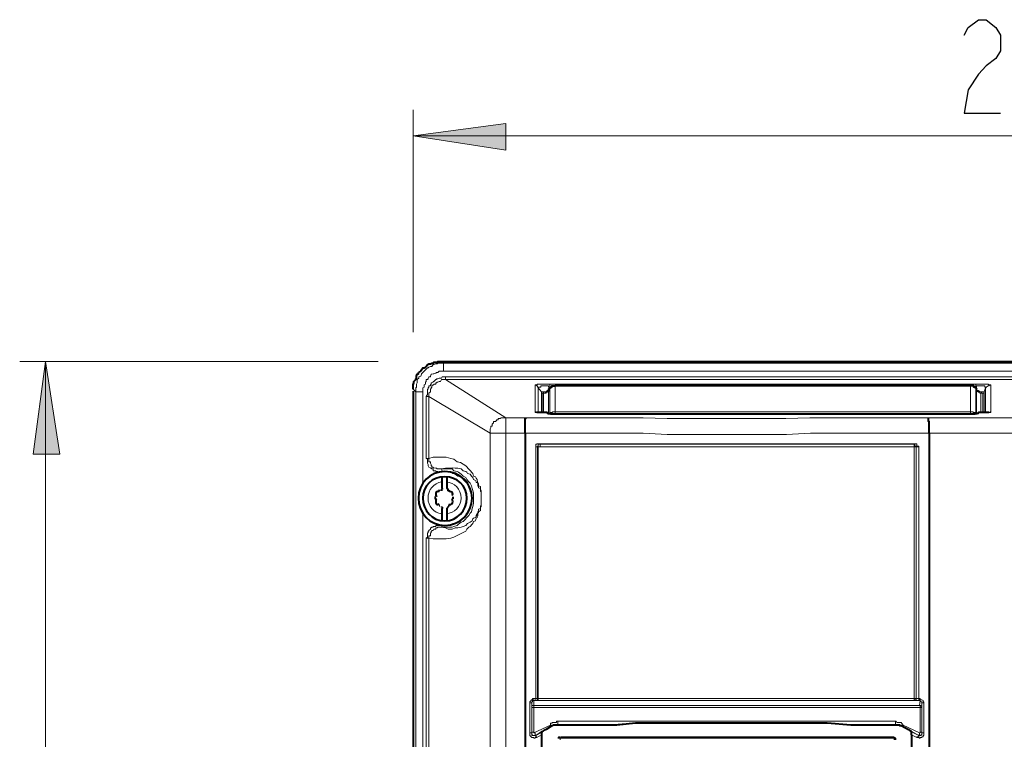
# Model space of a CAD drawing. Header units: millimetres. Extents: x 2 to 406, y 0 to 285.
# Tile 9 of 53: x 60 to 85, y 175 to 194. Entities that reach past the tile are written whole.
import ezdxf

# ---------------------------------------------------------------- set-up
doc = ezdxf.new("R2010")
doc.units = ezdxf.units.MM
doc.header["$MEASUREMENT"] = 0
doc.layers.get('0').update_dxf_attribs({"linetype": 'CONTINUOUS'})

msp = doc.modelspace()

# ---------------------------------------------------------------- hatches: boundary and pattern name
at = {"true_color": 0x000007}
for points in [[(69.544, 190.647), (71.91, 190.961), (71.91, 190.283)], [(60.163, 184.889), (60.527, 182.523), (59.848, 182.523)]]:
    msp.add_hatch(color=0, dxfattribs=at).paths.add_polyline_path(points)

# ---------------------------------------------------------------- linework, layer by layer
at = {"color": 0, "linetype": 'Continuous', "lineweight": 5, "true_color": 0x000007}
for p, q in [((70.537, 182.142), (70.272, 182.142)), ((70.388, 182.076), (70.289, 182.076)), ((70.454, 182.059), (70.388, 182.076)), ((70.521, 182.059), (70.454, 182.059)), ((70.554, 182.026), (70.521, 182.059)), ((70.587, 182.093), (70.537, 182.142)), ((70.62, 182.01), (70.554, 182.026)), ((70.669, 182.076), (70.587, 182.093)), ((70.686, 181.96), (70.62, 182.01)), ((70.703, 182.059), (70.669, 182.076)), ((70.769, 182.01), (70.703, 182.059)), ((70.818, 181.96), (70.769, 182.01)), ((70.752, 181.944), (70.686, 181.96)), ((70.802, 181.927), (70.752, 181.944)), ((70.818, 181.877), (70.802, 181.927)), ((70.885, 181.927), (70.818, 181.96)), ((70.934, 181.762), (70.818, 181.877)), ((70.967, 181.662), (70.934, 181.762)), ((71, 181.629), (70.967, 181.662)), ((71, 181.563), (71, 181.629)), ((71.033, 181.53), (71, 181.563)), ((71.033, 181.265), (71.033, 181.53)), ((71, 181.199), (71.033, 181.265)), ((70.885, 180.934), (70.901, 181)), ((70.901, 181), (70.934, 181.034)), ((70.934, 181.034), (71, 181.166)), ((71, 181.166), (71, 181.199)), ((70.454, 180.703), (70.521, 180.736)), ((70.521, 180.736), (70.554, 180.752)), ((70.554, 180.752), (70.62, 180.752)), ((70.62, 180.752), (70.686, 180.785)), ((70.686, 180.785), (70.752, 180.818)), ((70.752, 180.818), (70.802, 180.868)), ((70.802, 180.868), (70.818, 180.901)), ((70.818, 180.901), (70.885, 180.934)), ((70.272, 180.653), (70.322, 180.653)), ((70.289, 180.703), (70.454, 180.703))]:
    msp.add_line(p, q, dxfattribs=at)
at = {"color": 0, "linetype": 'Continuous', "lineweight": 40, "true_color": 0x000007}
for p, q in [((70.289, 181.629), (70.272, 181.629)), ((70.272, 181.629), (70.272, 181.58)), ((70.289, 181.646), (70.289, 181.629)), ((70.438, 181.629), (70.405, 181.646)), ((70.438, 181.58), (70.438, 181.629)), ((70.09, 181.398), (70.123, 181.398)), ((70.554, 181.398), (70.554, 181.381)), ((71.033, 181.398), (71.05, 181.398)), ((70.272, 181.182), (70.272, 181.166)), ((70.272, 181.166), (70.289, 181.166)), ((70.289, 181.166), (70.289, 181.133)), ((70.405, 181.133), (70.438, 181.166)), ((70.438, 181.166), (70.438, 181.182)), ((73.3, 175.292), (73.284, 175.292)), ((81.822, 175.292), (81.772, 175.292)), ((81.822, 175.275), (81.822, 175.292)), ((81.855, 175.275), (81.822, 175.275)), ((81.855, 175.226), (81.855, 175.275))]:
    msp.add_line(p, q, dxfattribs=at)
at = {"color": 0, "linetype": 'Continuous', "lineweight": 30, "true_color": 0x000007}
msp.add_lwpolyline([(83.609, 193.212), (83.708, 193.41), (83.973, 193.609), (84.171, 193.609), (84.419, 193.41), (84.535, 193.212), (84.535, 192.815), (84.419, 192.616), (84.171, 192.434), (83.973, 192.219), (83.708, 191.822), (83.609, 191.226), (84.535, 191.226)], dxfattribs=at)
at = {"color": 0, "linetype": 'Continuous', "lineweight": 5, "true_color": 0x000007}
for points in [[(69.544, 185.633), (69.544, 191.309)], [(69.544, 190.647), (102.422, 190.647)], [(68.651, 184.889), (59.501, 184.889)], [(60.163, 119.283), (60.163, 184.889)], [(70.322, 184.839), (70.173, 184.839), (70.157, 184.823), (70.123, 184.823), (70.074, 184.806), (70.057, 184.806), (70.024, 184.756), (69.991, 184.756), (69.941, 184.74), (69.925, 184.723), (69.908, 184.723), (69.826, 184.641), (69.792, 184.608), (69.759, 184.574), (69.759, 184.558), (69.743, 184.508), (69.693, 184.492), (69.693, 184.459), (69.644, 184.426), (69.644, 184.343), (69.627, 184.31), (69.627, 184.227), (69.61, 184.21), (69.61, 184.111)], [(70.322, 184.839), (70.289, 184.889)], [(70.322, 184.641), (70.322, 184.839)], [(101.595, 184.839), (70.322, 184.839)], [(70.322, 184.641), (70.206, 184.641), (70.173, 184.608), (70.14, 184.608), (70.123, 184.591), (70.074, 184.574), (70.057, 184.574), (70.024, 184.558), (70.008, 184.558), (69.991, 184.508), (69.991, 184.492), (69.941, 184.492), (69.925, 184.459), (69.925, 184.442), (69.908, 184.426), (69.875, 184.426), (69.875, 184.376), (69.859, 184.359), (69.859, 184.31), (69.826, 184.293), (69.826, 184.227), (69.792, 184.21), (69.792, 184.111)], [(69.875, 183.995), (69.908, 184.045), (69.908, 184.177), (69.925, 184.177), (69.925, 184.21), (69.941, 184.227), (69.941, 184.26), (69.991, 184.26), (69.991, 184.293), (70.008, 184.31), (70.008, 184.343), (70.024, 184.343), (70.057, 184.359), (70.057, 184.376), (70.074, 184.376), (70.123, 184.426), (70.14, 184.426), (70.14, 184.442), (70.173, 184.442), (70.206, 184.459), (70.272, 184.459), (70.289, 184.492), (70.372, 184.492)], [(101.595, 184.641), (70.322, 184.641)], [(70.372, 184.426), (70.372, 184.492)], [(70.372, 184.492), (101.561, 184.492)], [(69.941, 183.995), (69.941, 184.078), (69.991, 184.111), (69.991, 184.177), (70.008, 184.194), (70.008, 184.21), (70.024, 184.227), (70.024, 184.26), (70.057, 184.293), (70.074, 184.293), (70.074, 184.31), (70.123, 184.31), (70.123, 184.343), (70.14, 184.343), (70.157, 184.359), (70.173, 184.359), (70.206, 184.376), (70.239, 184.376), (70.272, 184.426), (70.372, 184.426)], [(71.91, 183.449), (70.372, 184.426)], [(70.372, 184.426), (101.561, 184.426)], [(73.002, 184.31), (72.721, 184.31), (72.705, 184.293), (72.655, 184.293)], [(72.655, 184.293), (72.655, 183.598)], [(72.738, 184.21), (72.738, 184.227), (72.721, 184.227), (72.721, 184.26), (72.705, 184.26), (72.672, 184.293), (72.655, 184.293)], [(73.036, 184.227), (73.002, 184.227), (73.002, 184.26), (72.804, 184.26), (72.804, 184.227), (72.738, 184.227), (72.738, 184.21)], [(83.907, 184.31), (73.002, 184.31)], [(73.036, 184.227), (73.036, 184.31)], [(73.168, 184.26), (73.085, 184.26), (73.085, 184.227), (73.052, 184.227), (73.052, 184.21), (73.036, 184.21)], [(73.168, 183.549), (73.168, 184.26)], [(83.774, 184.26), (73.168, 184.26)], [(83.774, 183.549), (83.774, 184.26)], [(83.774, 184.26), (83.857, 184.26), (83.857, 184.227), (83.89, 184.227), (83.89, 184.21), (83.907, 184.21)], [(83.907, 184.227), (83.907, 184.31)], [(84.287, 184.293), (84.237, 184.293), (84.221, 184.31), (83.907, 184.31)], [(84.155, 184.21), (84.155, 184.227), (84.138, 184.227), (84.138, 184.26), (83.923, 184.26), (83.923, 184.227), (83.907, 184.227)], [(84.155, 184.21), (84.171, 184.21), (84.171, 184.227), (84.221, 184.26), (84.237, 184.26), (84.271, 184.293), (84.287, 184.293)], [(84.287, 183.598), (84.287, 184.293)], [(69.61, 184.111), (69.544, 184.177)], [(69.61, 184.111), (69.61, 146.617)], [(69.792, 184.111), (69.61, 184.111)], [(69.792, 184.111), (69.792, 181.795)], [(69.875, 182.407), (69.875, 183.995)], [(69.941, 183.995), (69.875, 183.995)], [(69.941, 182.407), (69.941, 183.995)], [(71.513, 183.052), (69.941, 183.995)], [(72.738, 184.21), (72.738, 183.582)], [(72.738, 184.21), (72.82, 184.111)], [(72.82, 184.111), (72.82, 183.582)], [(72.82, 184.111), (72.82, 184.078), (72.854, 184.078)], [(72.87, 184.111), (72.82, 184.111)], [(72.953, 184.111), (72.87, 184.111), (72.87, 184.078), (72.854, 184.078)], [(72.854, 184.078), (72.854, 183.582)], [(72.936, 184.111), (72.92, 184.111), (72.92, 184.078), (72.87, 184.078)], [(72.87, 184.111), (72.87, 184.111)], [(72.92, 184.111), (72.87, 184.111)], [(72.87, 184.078), (72.87, 183.582)], [(72.87, 184.078), (72.936, 184.078)], [(72.936, 184.111), (72.92, 184.111)], [(72.936, 184.078), (72.936, 184.111), (72.969, 184.111), (72.969, 184.128), (73.002, 184.128), (73.002, 184.177)], [(72.953, 184.128), (72.936, 184.111)], [(72.936, 184.111), (72.936, 184.111)], [(72.969, 184.128), (72.953, 184.128)], [(73.002, 184.177), (73.036, 184.21)], [(73.002, 184.177), (73.002, 184.177)], [(73.002, 184.177), (73.002, 184.177)], [(73.002, 184.177), (73.002, 183.549)], [(73.036, 184.227), (73.052, 184.21)], [(73.085, 184.227), (73.036, 184.227)], [(73.036, 184.21), (73.036, 184.21)], [(73.036, 184.21), (73.036, 183.549)], [(83.907, 184.227), (83.857, 184.227)], [(83.89, 184.21), (83.907, 184.227)], [(83.907, 183.549), (83.907, 184.21)], [(83.907, 184.21), (83.923, 184.177)], [(83.907, 184.21), (83.907, 184.21)], [(83.923, 183.549), (83.923, 184.177)], [(83.923, 184.177), (83.923, 184.177)], [(84.006, 184.078), (83.989, 184.111), (83.973, 184.111), (83.973, 184.128), (83.923, 184.128), (83.923, 184.177)], [(83.989, 184.128), (83.973, 184.128)], [(84.006, 184.111), (83.989, 184.128)], [(84.089, 184.078), (84.055, 184.078), (84.055, 184.111), (83.989, 184.111)], [(84.039, 184.111), (83.989, 184.111)], [(84.039, 184.078), (84.022, 184.078), (84.006, 184.111)], [(84.006, 184.111), (84.006, 184.111)], [(84.039, 184.078), (84.006, 184.078)], [(84.122, 184.111), (84.039, 184.111)], [(84.039, 183.582), (84.039, 184.078)], [(84.122, 184.111), (84.122, 184.078), (84.089, 184.078)], [(84.089, 183.582), (84.089, 184.078)], [(84.122, 184.111), (84.155, 184.21)], [(84.122, 183.582), (84.122, 184.111)], [(84.155, 183.582), (84.155, 184.21)], [(72.655, 183.598), (72.655, 183.582), (72.705, 183.582)], [(72.705, 183.582), (72.705, 183.582), (72.672, 183.598), (72.655, 183.598)], [(72.705, 183.582), (72.705, 183.582)], [(72.705, 183.582), (72.953, 183.582), (72.969, 183.549), (73.052, 183.549)], [(73.168, 183.598), (73.102, 183.598), (73.102, 183.582), (73.052, 183.582), (73.052, 183.549)], [(73.052, 183.549), (73.052, 183.549)], [(73.052, 183.549), (83.907, 183.549)], [(73.168, 183.598), (83.774, 183.598)], [(83.774, 183.598), (83.84, 183.598), (83.84, 183.582), (83.89, 183.582)], [(83.89, 183.582), (83.89, 183.549)], [(83.89, 183.549), (83.89, 183.549)], [(83.907, 183.549), (83.973, 183.549), (83.989, 183.582), (84.237, 183.582)], [(84.237, 183.582), (84.237, 183.582), (84.271, 183.598), (84.287, 183.598)], [(84.237, 183.582), (84.287, 183.582), (84.287, 183.598)], [(84.237, 183.582), (84.237, 183.582)], [(71.513, 183.052), (71.513, 183.168), (71.53, 183.201), (71.53, 183.234), (71.563, 183.234), (71.563, 183.284), (71.579, 183.3), (71.596, 183.317), (71.596, 183.35), (71.646, 183.35), (71.662, 183.367), (71.679, 183.4), (71.712, 183.4), (71.712, 183.433), (71.762, 183.433), (71.795, 183.449), (71.91, 183.449)], [(71.91, 121.665), (71.91, 183.449)], [(72.423, 183.449), (71.91, 183.449)], [(82.699, 183.449), (79.671, 183.449), (79.058, 183.433), (76.03, 183.433), (75.418, 183.449), (72.423, 183.449)], [(100.039, 183.449), (82.699, 183.449)], [(71.513, 121.798), (71.513, 183.052)], [(72.407, 183.052), (71.513, 183.052)], [(82.715, 183.052), (79.687, 183.052), (79.075, 183.019), (76.03, 183.019), (75.418, 183.052), (72.407, 183.052)], [(100.453, 183.052), (82.715, 183.052)], [(72.672, 182.705), (72.672, 182.771), (72.705, 182.771), (72.705, 182.787), (72.787, 182.787)], [(72.721, 182.705), (72.721, 182.721), (72.738, 182.721), (72.738, 182.771), (72.787, 182.771)], [(72.787, 182.787), (72.787, 182.771)], [(72.787, 182.787), (82.335, 182.787)], [(72.787, 182.771), (72.787, 182.705)], [(72.787, 182.771), (82.335, 182.771)], [(82.335, 182.787), (82.335, 182.771)], [(82.335, 182.787), (82.401, 182.787), (82.401, 182.721), (82.45, 182.721), (82.45, 182.705)], [(82.335, 182.771), (82.335, 182.705)], [(82.335, 182.771), (82.351, 182.771), (82.351, 182.721), (82.384, 182.721), (82.384, 182.705)], [(72.672, 176.285), (72.672, 182.705)], [(72.672, 182.705), (72.721, 182.705)], [(72.721, 176.285), (72.721, 182.705)], [(72.721, 182.705), (72.738, 182.705)], [(72.738, 182.705), (72.738, 176.285)], [(72.787, 182.705), (72.738, 182.705)], [(82.335, 182.705), (72.787, 182.705)], [(82.335, 182.705), (82.335, 182.705)], [(82.335, 176.285), (82.335, 182.705)], [(82.45, 182.705), (82.335, 182.705)], [(82.384, 182.705), (82.384, 176.285)], [(82.45, 182.705), (82.45, 176.285)], [(70.289, 182.076), (70.272, 182.059), (70.206, 182.059), (70.173, 182.076), (70.123, 182.076), (70.123, 182.093), (70.057, 182.093), (70.057, 182.142), (70.024, 182.142), (70.008, 182.159), (69.991, 182.159), (69.991, 182.175), (69.941, 182.192), (69.925, 182.225), (69.925, 182.258), (69.908, 182.291), (69.908, 182.39), (69.875, 182.407)], [(69.941, 182.407), (69.875, 182.407)], [(69.941, 182.407), (70.057, 182.44), (70.388, 182.44), (70.504, 182.407), (70.587, 182.39), (70.669, 182.324), (70.752, 182.308), (70.885, 182.225), (71.067, 182.026), (71.083, 181.96), (71.133, 181.944), (71.149, 181.911), (71.182, 181.877), (71.182, 181.844), (71.199, 181.795), (71.199, 181.778), (71.215, 181.762), (71.215, 181.712), (71.265, 181.695), (71.265, 181.629), (71.282, 181.58), (71.282, 181.182), (71.265, 181.166), (71.265, 181.083), (71.215, 181.05), (71.215, 181.034), (71.199, 181.017), (71.199, 180.951), (71.182, 180.934), (71.182, 180.901), (71.149, 180.885), (71.133, 180.818), (71.083, 180.802), (71.067, 180.752), (71.05, 180.736), (71, 180.67), (70.967, 180.653), (70.918, 180.603), (70.885, 180.554), (70.818, 180.521), (70.752, 180.488), (70.587, 180.405), (70.504, 180.372)], [(70.272, 182.142), (70.157, 182.142), (70.14, 182.159), (70.123, 182.159), (70.074, 182.175), (70.057, 182.175), (70.057, 182.192), (70.024, 182.192), (70.024, 182.225), (70.008, 182.225), (70.008, 182.258), (69.991, 182.291), (69.991, 182.324), (69.941, 182.324), (69.941, 182.407)], [(70.272, 182.142), (70.372, 182.159), (70.438, 182.159), (70.537, 182.175), (70.62, 182.159), (70.686, 182.159), (70.769, 182.142), (70.818, 182.093), (70.885, 182.076), (70.918, 182.059), (70.934, 182.026), (71, 182.01), (71.033, 181.96), (71.067, 181.927), (71.083, 181.877), (71.133, 181.844), (71.149, 181.811), (71.149, 181.795), (71.182, 181.795), (71.199, 181.778), (71.199, 181.712), (71.215, 181.695), (71.215, 181.662), (71.265, 181.646), (71.265, 181.563), (71.282, 181.563), (71.282, 181.199), (71.265, 181.199), (71.265, 181.133), (71.215, 181.116), (71.215, 181.083), (71.199, 181.05), (71.199, 181.017), (71.182, 181), (71.149, 180.951), (71.149, 180.934), (71.133, 180.901), (71.083, 180.885), (71.067, 180.868), (71.05, 180.818), (71, 180.785), (70.934, 180.752), (70.885, 180.703), (70.818, 180.67), (70.769, 180.653), (70.686, 180.636)], [(70.272, 182.142), (70.289, 182.076)], [(70.918, 181.877), (70.885, 181.927)], [(70.967, 181.811), (70.918, 181.877)], [(71, 181.778), (70.967, 181.811)], [(71.033, 181.712), (71, 181.778)], [(71.05, 181.646), (71.033, 181.712)], [(71.083, 181.53), (71.05, 181.646)], [(71.083, 181.265), (71.083, 181.53)], [(71.067, 181.182), (71.083, 181.265)], [(69.792, 181), (69.792, 149.877)], [(70.967, 180.951), (71, 181.017)], [(71, 181.017), (71.033, 181.05)], [(71.033, 181.05), (71.05, 181.133)], [(71.05, 181.133), (71.067, 181.182)], [(70.669, 180.703), (70.703, 180.736)], [(70.703, 180.736), (70.769, 180.785)], [(70.769, 180.785), (70.818, 180.802)], [(70.818, 180.802), (70.967, 180.951)], [(69.875, 180.372), (69.908, 180.405), (69.908, 180.504), (69.925, 180.521), (69.925, 180.554), (69.941, 180.554), (69.941, 180.57), (69.991, 180.603), (69.991, 180.636), (70.008, 180.636), (70.024, 180.653), (70.057, 180.653), (70.057, 180.67), (70.123, 180.67), (70.123, 180.703), (70.289, 180.703)], [(69.941, 180.372), (69.941, 180.438), (69.991, 180.438), (69.991, 180.504), (70.008, 180.521), (70.008, 180.554), (70.024, 180.554), (70.024, 180.57), (70.057, 180.57), (70.074, 180.603), (70.123, 180.603), (70.123, 180.636), (70.157, 180.636), (70.173, 180.653), (70.272, 180.653)], [(70.272, 180.653), (70.289, 180.703)], [(70.686, 180.636), (70.62, 180.636), (70.537, 180.603), (70.438, 180.603), (70.372, 180.636), (70.272, 180.653)], [(70.322, 180.653), (70.537, 180.653)], [(70.537, 180.653), (70.587, 180.67)], [(70.587, 180.67), (70.669, 180.703)], [(69.875, 150.489), (69.875, 180.372)], [(69.941, 180.372), (69.875, 180.372)], [(69.941, 150.489), (69.941, 180.372)], [(70.504, 180.372), (70.388, 180.355), (70.057, 180.355), (69.941, 180.372)], [(72.622, 176.285), (72.589, 176.285), (72.589, 176.252), (72.556, 176.252), (72.556, 176.235), (72.523, 176.202), (72.523, 176.169)], [(72.622, 176.235), (72.589, 176.235), (72.589, 176.202), (72.572, 176.202), (72.572, 176.169)], [(72.622, 176.285), (72.622, 176.235)], [(72.672, 176.285), (72.622, 176.285)], [(72.622, 176.103), (72.622, 176.235)], [(72.672, 176.235), (72.622, 176.235)], [(72.721, 176.285), (72.672, 176.285)], [(72.672, 176.285), (72.672, 176.235)], [(72.738, 176.235), (72.672, 176.235)], [(72.721, 176.285), (72.721, 176.252), (72.738, 176.252), (72.738, 176.235)], [(72.738, 176.285), (72.721, 176.285)], [(72.738, 176.285), (72.738, 176.235)], [(73.946, 176.285), (72.738, 176.285)], [(73.35, 176.235), (72.738, 176.235)], [(82.351, 176.235), (73.35, 176.235)], [(82.384, 176.285), (73.946, 176.285)], [(82.335, 176.285), (82.335, 176.235), (82.351, 176.235)], [(82.384, 176.285), (82.384, 176.252), (82.351, 176.252), (82.351, 176.235)], [(82.45, 176.235), (82.351, 176.235)], [(82.45, 176.285), (82.384, 176.285)], [(82.45, 176.285), (82.45, 176.235)], [(82.467, 176.285), (82.45, 176.285)], [(82.533, 176.169), (82.533, 176.202), (82.5, 176.202), (82.484, 176.235), (82.45, 176.235)], [(82.583, 176.169), (82.583, 176.202), (82.566, 176.202), (82.566, 176.235), (82.533, 176.252), (82.5, 176.252), (82.484, 176.285), (82.467, 176.285)], [(82.467, 176.285), (82.467, 176.252), (82.484, 176.235)], [(82.467, 176.103), (82.484, 176.235)], [(72.523, 176.169), (72.523, 175.408)], [(72.523, 176.169), (72.572, 176.169)], [(72.572, 176.053), (72.572, 176.169)], [(72.572, 176.169), (72.572, 175.408)], [(72.622, 176.103), (72.572, 176.103), (72.572, 176.053)], [(72.572, 176.053), (72.572, 175.424)], [(72.622, 176.053), (72.572, 176.053)], [(72.622, 176.053), (72.622, 176.103)], [(74.475, 176.103), (72.622, 176.103)], [(72.622, 176.053), (72.622, 175.424)], [(72.622, 176.053), (72.622, 176.053)], [(74.475, 176.053), (72.622, 176.053)], [(76.941, 176.103), (74.475, 176.103)], [(76.941, 176.053), (74.475, 176.053)], [(79.406, 176.103), (76.941, 176.103)], [(79.406, 176.053), (76.941, 176.053)], [(82.467, 176.103), (79.406, 176.103)], [(82.484, 176.053), (79.406, 176.053)], [(82.533, 176.053), (82.533, 176.086), (82.5, 176.086), (82.5, 176.103), (82.467, 176.103)], [(82.484, 176.053), (82.484, 176.103), (82.467, 176.103)], [(82.484, 176.053), (82.484, 176.053)], [(82.484, 175.424), (82.484, 176.053)], [(82.484, 176.053), (82.533, 176.053)], [(82.533, 176.053), (82.533, 176.169)], [(82.533, 175.408), (82.533, 176.169)], [(82.583, 176.169), (82.533, 176.169)], [(82.533, 175.424), (82.533, 176.053)], [(82.583, 175.408), (82.583, 176.169)], [(73.052, 175.606), (73.052, 175.656), (73.085, 175.656), (73.102, 175.673), (73.201, 175.673), (73.201, 175.706), (73.234, 175.706)], [(73.234, 175.706), (73.234, 175.606), (73.251, 175.606)], [(73.234, 175.706), (81.855, 175.706)], [(81.855, 175.706), (81.855, 175.606)], [(81.855, 175.706), (81.871, 175.706), (81.888, 175.673), (82.004, 175.673), (82.053, 175.606)], [(72.622, 175.408), (73.052, 175.606)], [(72.672, 175.342), (73.085, 175.59)], [(72.672, 175.342), (72.82, 175.441)], [(73.052, 175.606), (73.052, 175.59), (73.085, 175.59)], [(73.085, 175.59), (73.102, 175.59), (73.118, 175.606), (73.251, 175.606)], [(73.085, 175.59), (73.085, 175.59)], [(73.251, 175.606), (74.475, 175.606), (75.087, 175.656), (80.035, 175.656), (80.614, 175.606), (81.855, 175.606)], [(73.251, 175.606), (73.251, 175.606)], [(81.855, 175.606), (81.855, 175.606)], [(81.855, 175.606), (81.971, 175.606), (82.004, 175.59), (82.02, 175.59)], [(82.053, 175.606), (82.053, 175.59), (82.02, 175.59)], [(82.02, 175.59), (82.02, 175.59)], [(82.02, 175.59), (82.45, 175.342)], [(82.053, 175.606), (82.467, 175.408)], [(82.252, 175.441), (82.45, 175.342)], [(72.523, 175.408), (72.523, 175.342), (72.572, 175.292), (72.622, 175.292), (72.622, 175.275), (72.655, 175.275), (72.655, 175.292), (72.705, 175.292)], [(72.523, 175.408), (72.572, 175.408)], [(72.572, 175.424), (72.572, 175.408)], [(72.572, 175.424), (72.572, 175.358), (72.589, 175.358), (72.589, 175.342), (72.672, 175.342)], [(72.622, 175.424), (72.572, 175.424)], [(72.572, 175.408), (72.572, 175.342), (72.672, 175.342)], [(72.622, 175.424), (72.622, 175.408)], [(72.622, 175.408), (72.655, 175.408), (72.655, 175.358), (72.672, 175.342)], [(72.672, 175.342), (72.672, 175.342)], [(72.705, 175.292), (72.705, 175.309), (72.672, 175.309), (72.672, 175.342)], [(72.705, 175.292), (72.82, 175.358)], [(73.317, 175.275), (73.3, 175.275), (73.3, 175.226)], [(73.317, 175.292), (73.317, 175.275)], [(81.805, 175.275), (73.317, 175.275)], [(81.805, 175.275), (81.805, 175.292), (81.772, 175.292)], [(81.822, 175.226), (81.822, 175.275), (81.805, 175.275)], [(82.268, 175.358), (82.401, 175.292)], [(82.401, 175.292), (82.45, 175.292), (82.467, 175.275), (82.484, 175.275), (82.484, 175.292), (82.533, 175.292), (82.533, 175.309), (82.566, 175.309), (82.566, 175.342), (82.583, 175.342), (82.583, 175.408)], [(82.401, 175.292), (82.401, 175.309), (82.45, 175.309), (82.45, 175.342)], [(82.45, 175.342), (82.434, 175.342)], [(82.45, 175.342), (82.5, 175.342), (82.5, 175.358), (82.533, 175.358), (82.533, 175.424)], [(82.467, 175.408), (82.467, 175.358), (82.45, 175.358), (82.45, 175.342)], [(82.45, 175.342), (82.5, 175.342), (82.533, 175.358), (82.533, 175.408)], [(82.467, 175.408), (82.484, 175.408), (82.484, 175.424)], [(82.484, 175.424), (82.533, 175.424)], [(82.533, 175.424), (82.533, 175.408)], [(82.583, 175.408), (82.533, 175.408)]]:
    msp.add_lwpolyline(points, dxfattribs=at)
for points in [[(69.544, 190.647), (71.91, 190.961), (71.91, 190.283)], [(60.163, 184.889), (60.527, 182.523), (59.848, 182.523)]]:
    msp.add_lwpolyline(points, close=True, dxfattribs=at)
at = {"color": 0, "linetype": 'Continuous', "lineweight": 40, "true_color": 0x000007}
for points in [[(69.544, 184.177), (69.544, 184.293), (69.561, 184.343), (69.561, 184.376), (69.61, 184.426), (69.61, 184.442), (69.627, 184.459), (69.627, 184.508), (69.644, 184.558), (69.677, 184.574), (69.677, 184.591), (69.693, 184.608), (69.743, 184.641), (69.759, 184.674), (69.792, 184.723), (69.826, 184.723), (69.859, 184.74), (69.875, 184.756), (69.908, 184.806), (69.925, 184.806), (69.941, 184.823), (69.991, 184.823), (70.024, 184.839), (70.057, 184.839), (70.074, 184.872), (70.157, 184.872), (70.173, 184.889), (70.289, 184.889)], [(70.289, 184.889), (101.644, 184.889)], [(73.036, 184.21), (73.052, 184.21), (73.052, 184.227), (73.085, 184.227), (73.085, 184.26), (73.168, 184.26)], [(83.774, 184.26), (73.168, 184.26)], [(83.907, 184.21), (83.89, 184.21), (83.89, 184.227), (83.857, 184.227), (83.857, 184.26), (83.774, 184.26)], [(69.544, 184.128), (69.544, 145.757)], [(73.002, 184.177), (73.002, 184.128), (72.969, 184.128), (72.969, 184.111), (72.936, 184.111)], [(73.002, 184.177), (73.036, 184.21)], [(83.907, 184.21), (83.923, 184.177)], [(84.006, 184.111), (83.973, 184.111), (83.973, 184.128), (83.923, 184.128), (83.923, 184.177)], [(73.052, 183.549), (73.002, 183.549), (72.969, 183.582), (72.705, 183.582)], [(73.052, 183.549), (83.89, 183.549)], [(84.237, 183.582), (83.973, 183.582), (83.923, 183.549), (83.89, 183.549)], [(72.407, 183.052), (72.407, 183.433), (72.423, 183.433), (72.423, 183.449)], [(82.715, 183.085), (82.715, 183.35), (82.699, 183.35), (82.699, 183.449)], [(72.407, 183.052), (72.407, 121.748)], [(82.715, 183.052), (82.715, 120.226), (82.699, 120.193), (82.699, 120.126)], [(82.715, 183.052), (82.715, 183.085)], [(70.289, 181.646), (70.289, 181.944)], [(70.405, 181.944), (70.405, 181.646)], [(70.289, 180.818), (70.289, 181.133)], [(70.405, 181.133), (70.405, 180.818)], [(72.82, 175.441), (72.82, 157.803)], [(72.82, 175.441), (72.854, 175.441)], [(72.854, 175.441), (72.854, 175.457)], [(72.854, 175.457), (72.87, 175.457)], [(72.87, 175.457), (72.92, 175.491)], [(72.92, 175.491), (72.936, 175.491)], [(73.085, 175.59), (72.936, 175.491)], [(73.251, 175.606), (73.118, 175.606), (73.102, 175.59), (73.085, 175.59)], [(77.238, 175.656), (75.22, 175.656), (74.74, 175.606), (73.251, 175.606)], [(81.855, 175.606), (80.713, 175.606), (80.117, 175.656), (77.238, 175.656)], [(82.02, 175.59), (81.971, 175.59), (81.971, 175.606), (81.855, 175.606)], [(82.02, 175.59), (82.186, 175.491)], [(82.186, 175.491), (82.202, 175.491)], [(82.202, 175.491), (82.235, 175.457)], [(82.235, 175.457), (82.252, 175.457), (82.252, 175.441)], [(82.268, 175.358), (82.268, 175.441), (82.252, 175.441)], [(82.252, 175.441), (82.252, 175.441)], [(81.772, 175.292), (73.317, 175.292)], [(82.268, 175.358), (82.268, 157.803)]]:
    msp.add_lwpolyline(points, dxfattribs=at)
for points, knots in [([(71.05, 181.398), (71.05, 181.017), (70.736, 180.703), (70.355, 180.703), (70.355, 180.703), (69.974, 180.703), (69.677, 181.017), (69.677, 181.398), (69.677, 181.398), (69.677, 181.778), (69.974, 182.076), (70.355, 182.076), (70.355, 182.076), (70.736, 182.076), (71.05, 181.778), (71.05, 181.398)], [0, 0, 0, 0, 0.0625, 0.0625, 0.0625, 0.0625, 0.125, 0.125, 0.125, 0.125, 0.1875, 0.1875, 0.1875, 0.1875, 1, 1, 1, 1]), ([(70.918, 181.398), (70.918, 181.083), (70.669, 180.818), (70.355, 180.818), (70.355, 180.818), (70.024, 180.818), (69.792, 181.083), (69.792, 181.398), (69.792, 181.398), (69.792, 181.712), (70.024, 181.944), (70.355, 181.944), (70.355, 181.944), (70.669, 181.944), (70.918, 181.712), (70.918, 181.398)], [0, 0, 0, 0, 0.0625, 0.0625, 0.0625, 0.0625, 0.125, 0.125, 0.125, 0.125, 0.1875, 0.1875, 0.1875, 0.1875, 1, 1, 1, 1]), ([(70.206, 181.563), (70.173, 181.563), (70.173, 181.563), (70.173, 181.563), (70.173, 181.563), (70.14, 181.563), (70.123, 181.547), (70.123, 181.497), (70.123, 181.497), (70.123, 181.48), (70.123, 181.464), (70.14, 181.431)], [0, 0, 0, 0, 0.083333, 0.083333, 0.083333, 0.083333, 0.166667, 0.166667, 0.166667, 0.166667, 1, 1, 1, 1]), ([(70.206, 181.613), (70.206, 181.58), (70.206, 181.58), (70.206, 181.58), (70.206, 181.58), (70.223, 181.58), (70.223, 181.613), (70.223, 181.613)], [0, 0, 0, 0, 0.125, 0.125, 0.125, 0.125, 1, 1, 1, 1]), ([(70.438, 181.613), (70.438, 181.613), (70.438, 181.58), (70.454, 181.58), (70.454, 181.58), (70.454, 181.58), (70.454, 181.58), (70.471, 181.613)], [0, 0, 0, 0, 0.125, 0.125, 0.125, 0.125, 1, 1, 1, 1]), ([(70.537, 181.464), (70.537, 181.48), (70.554, 181.48), (70.554, 181.497), (70.554, 181.497), (70.554, 181.547), (70.521, 181.563), (70.471, 181.563)], [0, 0, 0, 0, 0.125, 0.125, 0.125, 0.125, 1, 1, 1, 1]), ([(70.14, 181.381), (70.123, 181.381), (70.123, 181.348), (70.123, 181.315), (70.123, 181.315), (70.123, 181.265), (70.14, 181.232), (70.173, 181.232), (70.173, 181.232), (70.173, 181.232), (70.173, 181.232), (70.206, 181.249)], [0, 0, 0, 0, 0.083333, 0.083333, 0.083333, 0.083333, 0.166667, 0.166667, 0.166667, 0.166667, 1, 1, 1, 1]), ([(70.471, 181.249), (70.471, 181.232), (70.471, 181.232), (70.471, 181.232), (70.471, 181.232), (70.521, 181.232), (70.554, 181.265), (70.554, 181.315), (70.554, 181.315), (70.554, 181.331), (70.537, 181.348), (70.537, 181.381)], [0, 0, 0, 0, 0.083333, 0.083333, 0.083333, 0.083333, 0.166667, 0.166667, 0.166667, 0.166667, 1, 1, 1, 1]), ([(70.471, 181.199), (70.454, 181.199), (70.454, 181.199), (70.454, 181.199), (70.454, 181.199), (70.438, 181.199), (70.438, 181.199), (70.438, 181.199)], [0, 0, 0, 0, 0.125, 0.125, 0.125, 0.125, 1, 1, 1, 1])]:
    msp.add_open_spline(points, degree=3, knots=knots, dxfattribs=at)
at = {"color": 0, "linetype": 'Continuous', "lineweight": 5, "true_color": 0x000007}
for points in [[(70.272, 181.811), (70.074, 181.778), (69.925, 181.613), (69.925, 181.398), (69.925, 181.398), (69.925, 181.199), (70.074, 181.017), (70.272, 181)], [(70.388, 181), (70.603, 181.017), (70.769, 181.182), (70.769, 181.398), (70.769, 181.398), (70.769, 181.629), (70.603, 181.795), (70.388, 181.811)]]:
    msp.add_open_spline(points, degree=3, knots=[0, 0, 0, 0, 0.125, 0.125, 0.125, 0.125, 1, 1, 1, 1], dxfattribs=at)
at = {"color": 0, "linetype": 'Continuous', "lineweight": 40, "true_color": 0x000007}
for points in [[(70.123, 181.398), (70.123, 181.414), (70.09, 181.414), (70.09, 181.414)], [(70.554, 181.431), (70.554, 181.431), (70.554, 181.414), (70.554, 181.398)], [(70.223, 181.199), (70.223, 181.199), (70.223, 181.199), (70.206, 181.199)], [(73.284, 175.292), (73.251, 175.292), (73.251, 175.292), (73.251, 175.259)]]:
    msp.add_open_spline(points, degree=3, dxfattribs=at)

doc.saveas('drawing.dxf')
